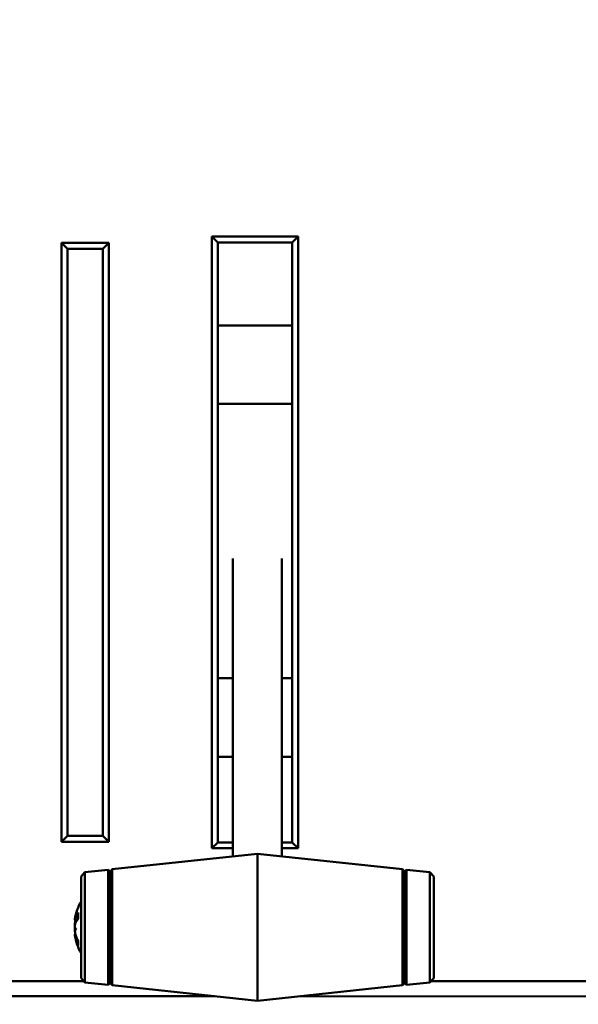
# Model space of a CAD drawing. Header units: inches. Extents: x 0.2 to 58.8, y 1.7 to 68.8.
# Tile 223 of 256: x 47.3 to 50.1, y 42.8 to 47.9. Entities that reach past the tile are written whole.
import ezdxf

# ---------------------------------------------------------------- set-up
doc = ezdxf.new("R2010")
doc.units = ezdxf.units.IN
doc.header["$MEASUREMENT"] = 0
for name, color, linetype, lineweight in [('Dimension (ANSI)', 7, 'Continuous', 25), ('Visible (ANSI)', 7, 'Continuous', 50), ('Visible Narrow (ANSI)', 7, 'Continuous', 35)]:
    doc.layers.add(name, color=color, linetype=linetype, lineweight=lineweight)
doc.styles.add('Note Text (ANSI)', font='tahoma.ttf')
doc.dimstyles.new('Default (ANSI)', dxfattribs={"dimtxt": 0.5, "dimasz": 0.098425, "dimexe": 0.125, "dimexo": 0.0625, "dimgap": 0.031496, "dimtad": 0, "dimtih": 1, "dimtoh": 1, "dimrnd": 1e-08, "dimzin": 4, "dimdsep": 46, "dimtxsty": 'Note Text (ANSI)', "dimcen": 0.09, "dimdle": 0.393701, "dimclrd": 256, "dimclre": 256, "dimclrt": 256, "dimadec": 0, "dimazin": 1, "dimtfac": 1, "dimtofl": 0, "dimtmove": 0, "dimatfit": 3, "dimfxl": 1, "dimtolj": 1, "dimtzin": 4, "dimlwd": -1, "dimlwe": -1, "dimarcsym": 0})

# ---------------------------------------------------------------- blocks, each defined once
blk = doc.blocks.new('*D10')
at = {"layer": 'Defpoints', "color": 0}
for p in [(53.6854, 65.0122), (49.0566, 40.8796), (56.9137, 40.8796)]:
    blk.add_point(p, dxfattribs=at)
at = {"layer": 'Dimension (ANSI)'}
for p, q in [((53.7479, 65.0122), (57.0387, 65.0122)), ((56.9137, 64.9138), (56.9137, 55.1839)), ((56.9137, 40.978), (56.9137, 54.4668)), ((49.1191, 40.8796), (57.0387, 40.8796))]:
    blk.add_line(p, q, dxfattribs=at)
for points in [[(56.8973, 64.9138), (56.9301, 64.9138), (56.9137, 65.0122)], [(56.8973, 40.978), (56.9301, 40.978), (56.9137, 40.8796)]]:
    blk.add_solid(points, dxfattribs=at)
at = {"layer": 'Dimension (ANSI)', "insert": (54.8793, 55.1524), "char_height": 0.5, "attachment_point": 1, "style": 'Note Text (ANSI)'}
blk.add_mtext('\\A1;24.13 [613.0]', dxfattribs=at)

msp = doc.modelspace()

# ---------------------------------------------------------------- linework, layer by layer
at = {"layer": 'Visible (ANSI)'}
for p, q in [((48.2389, 46.7647), (48.2389, 43.6447)), ((48.6789, 46.7647), (48.2389, 46.7647)), ((48.2689, 46.7347), (48.2389, 46.7647)), ((48.6789, 46.7647), (48.6489, 46.7347)), ((48.6789, 43.6447), (48.6789, 46.7647)), ((47.4719, 46.7327), (47.4719, 43.6777)), ((47.7119, 46.7327), (47.4719, 46.7327)), ((47.5019, 46.7027), (47.4719, 46.7327)), ((47.7119, 46.7327), (47.6819, 46.7027)), ((47.7119, 43.6777), (47.7119, 46.7327)), ((48.2689, 43.6747), (48.2689, 46.7347)), ((48.2689, 46.7347), (48.6489, 46.7347)), ((48.6489, 46.7347), (48.6489, 43.6747)), ((47.5019, 43.7077), (47.5019, 46.7027)), ((47.5019, 46.7027), (47.6819, 46.7027)), ((47.6819, 46.7027), (47.6819, 43.7077)), ((48.6489, 46.3114), (48.2689, 46.3114)), ((48.6489, 45.9114), (48.2689, 45.9114)), ((48.3459, 43.603), (48.3459, 45.123)), ((48.5959, 45.123), (48.5959, 43.603)), ((48.3459, 44.5114), (48.2689, 44.5114)), ((48.6489, 44.5114), (48.5959, 44.5114)), ((48.3459, 44.1114), (48.2689, 44.1114)), ((48.6489, 44.1114), (48.5959, 44.1114)), ((47.4719, 43.6777), (47.5019, 43.7077)), ((47.6819, 43.7077), (47.5019, 43.7077)), ((47.7119, 43.6777), (47.6819, 43.7077)), ((47.4719, 43.6777), (47.7119, 43.6777)), ((48.2389, 43.6447), (48.2689, 43.6747)), ((48.2389, 43.6447), (48.3459, 43.6447)), ((48.3459, 43.6747), (48.2689, 43.6747)), ((48.6489, 43.6747), (48.5959, 43.6747)), ((48.5959, 43.6447), (48.6789, 43.6447)), ((48.6789, 43.6447), (48.6489, 43.6747)), ((47.7297, 43.5372), (48.4709, 43.6163)), ((48.4709, 43.6163), (48.4709, 42.8663)), ((49.212, 43.5372), (48.4709, 43.6163)), ((47.5709, 43.5003), (47.5908, 43.5224)), ((47.5709, 42.9823), (47.5709, 43.5003)), ((47.5908, 43.5224), (47.7099, 43.5351)), ((47.5908, 43.5224), (47.5908, 42.9602)), ((47.7099, 43.5351), (47.7099, 42.9475)), ((47.7209, 43.5263), (47.7099, 43.5351)), ((47.7209, 43.5263), (47.7297, 43.5372)), ((47.7209, 43.5263), (47.7209, 42.9563)), ((47.7297, 42.9454), (47.7297, 43.5372)), ((49.212, 43.5372), (49.212, 42.9454)), ((49.2209, 43.5263), (49.212, 43.5372)), ((49.2209, 43.5263), (49.2318, 43.5351)), ((49.2209, 43.5263), (49.2209, 42.9563)), ((49.2318, 42.9475), (49.2318, 43.5351)), ((49.351, 43.5224), (49.2318, 43.5351)), ((49.351, 42.9602), (49.351, 43.5224)), ((49.3709, 43.5003), (49.351, 43.5224)), ((49.3709, 43.5003), (49.3709, 42.9823)), ((47.5561, 43.314), (47.5561, 43.2854)), ((47.5396, 43.2825), (47.5398, 43.2825)), ((47.5398, 43.2781), (47.5502, 43.2772)), ((47.5396, 43.2001), (47.5438, 43.2005)), ((47.5398, 43.2045), (47.5425, 43.2047)), ((47.5561, 43.1718), (47.5561, 43.1514)), ((21.4379, 42.9662), (47.5853, 42.9662)), ((47.5709, 42.9823), (47.5908, 42.9602)), ((47.5908, 42.9602), (47.7099, 42.9475)), ((47.7209, 42.9563), (47.7099, 42.9475)), ((47.7209, 42.9563), (47.7297, 42.9454)), ((47.7297, 42.9454), (48.4709, 42.8663)), ((49.212, 42.9454), (48.4709, 42.8663)), ((49.2209, 42.9563), (49.212, 42.9454)), ((49.2209, 42.9563), (49.2318, 42.9475)), ((49.351, 42.9602), (49.2318, 42.9475)), ((49.3709, 42.9823), (49.351, 42.9602)), ((49.3565, 42.9662), (53.1769, 42.9662)), ((38.6012, 42.8938), (48.2514, 42.8897)), ((48.6886, 42.8895), (53.2556, 42.8876))]:
    msp.add_line(p, q, dxfattribs=at)
for start, end in [(150.762, 170.9829), (189.0171, 209.238)]:
    msp.add_arc((47.8072, 43.2413), 0.2708, start, end, dxfattribs=at)
for centre, major_axis, ratio, start_param, end_param in [((47.8004, 43.2443), (-0.1089, -0.2448), 0.981775, 4.844878, 4.97421), ((47.8004, 43.2326), (-0.211, 0.1651), 0.959481, 0.35114, 0.480472), ((47.8058, 43.2297), (-0.2684, 0.0323), 0.684182, 5.975665, 6.172967), ((47.5103, 43.2958), (-0.0686, 0.0028), 0.148914, 2.025667, 2.028828), ((47.8058, 43.2552), (-0.269, -0.0269), 0.484523, 5.84502, 6.042322), ((47.8058, 43.2523), (-0.2682, -0.0342), 0.724085, 5.97881, 5.998821), ((47.8004, 43.2035), (-0.2637, 0.0477), 0.221909, 0.203689, 0.333021), ((47.5103, 43.2248), (0.0686, 0.0121), 0.011646, 1.029614, 1.11993), ((47.8004, 43.28), (-0.2639, -0.0467), 0.077234, 0.14989, 0.279222), ((47.8058, 43.2303), (-0.2682, 0.0342), 0.724085, 0.284364, 0.481666), ((47.8058, 43.2491), (-0.2661, -0.0479), 0.870426, 0.037075, 0.234377)]:
    msp.add_ellipse(centre, major_axis=major_axis, ratio=ratio, start_param=start_param, end_param=end_param, dxfattribs=at)
for points in [[(47.5561, 43.314), (47.5561, 43.3147), (47.5563, 43.3155), (47.5567, 43.3161)], [(47.5567, 43.1487), (47.5563, 43.1495), (47.5561, 43.1505), (47.5561, 43.1514)]]:
    msp.add_open_spline(points, degree=3, dxfattribs=at)
for points, knots in [([(47.54, 43.2384), (47.54, 43.2385), (47.54, 43.2385), (47.5398, 43.2401), (47.5397, 43.2419), (47.5395, 43.2457), (47.5396, 43.2476), (47.5398, 43.2513), (47.54, 43.2532), (47.5404, 43.2565), (47.5408, 43.258), (47.5412, 43.2595), (47.5413, 43.2599), (47.5414, 43.2602)], [0.02817701, 0.02817701, 0.02817701, 0.02817701, 0.02875644, 0.02875644, 0.04273434, 0.04273434, 0.05671223, 0.05671223, 0.07082652, 0.07082652, 0.08494082, 0.08494082, 0.08976125, 0.08976125, 0.08976125, 0.08976125]), ([(47.54, 43.2854), (47.54, 43.2854), (47.54, 43.2853), (47.5398, 43.2842), (47.5397, 43.2834), (47.5396, 43.2826), (47.5396, 43.2825), (47.5396, 43.2825)], [0.02817592, 0.02817592, 0.02817592, 0.02817592, 0.02861542, 0.02861542, 0.04266381, 0.04266381, 0.05114162, 0.05114162, 0.05114162, 0.05114162]), ([(47.5414, 43.282), (47.5411, 43.2808), (47.5407, 43.2797), (47.5402, 43.2783), (47.5399, 43.278), (47.5397, 43.2782), (47.5396, 43.2786), (47.5396, 43.2802), (47.5397, 43.2814), (47.5399, 43.2832), (47.5399, 43.2837), (47.54, 43.2842)], [0, 0, 0, 0, 0.01429788, 0.01429788, 0.02859576, 0.02859576, 0.04258156, 0.04258156, 0.05656736, 0.05656736, 0.06157061, 0.06157061, 0.06157061, 0.06157061]), ([(47.5414, 43.2739), (47.5411, 43.2726), (47.5407, 43.2709), (47.5402, 43.2672), (47.5399, 43.2652), (47.5397, 43.2615), (47.5396, 43.2595), (47.5396, 43.256), (47.5397, 43.2544), (47.5398, 43.2529), (47.5399, 43.2527), (47.5399, 43.2524)], [0, 0, 0, 0, 0.01429788, 0.01429788, 0.02859576, 0.02859576, 0.04258156, 0.04258156, 0.05656736, 0.05656736, 0.05905044, 0.05905044, 0.05905044, 0.05905044]), ([(47.5397, 43.2413), (47.5397, 43.2405), (47.5396, 43.2397), (47.5395, 43.2369), (47.5396, 43.2349), (47.5397, 43.2321), (47.5398, 43.2311), (47.5399, 43.2301)], [0.03646349, 0.03646349, 0.03646349, 0.03646349, 0.04273434, 0.04273434, 0.05671223, 0.05671223, 0.0643554, 0.0643554, 0.0643554, 0.0643554]), ([(47.5397, 43.1988), (47.5397, 43.1992), (47.5396, 43.1995), (47.5395, 43.2001), (47.5396, 43.2002), (47.5398, 43.1997), (47.54, 43.199), (47.5404, 43.197), (47.5408, 43.1957), (47.5412, 43.1937), (47.5413, 43.1932), (47.5414, 43.1926)], [0.03645802, 0.03645802, 0.03645802, 0.03645802, 0.04266381, 0.04266381, 0.0567122, 0.0567122, 0.07082649, 0.07082649, 0.08494078, 0.08494078, 0.08976122, 0.08976122, 0.08976122, 0.08976122]), ([(47.5414, 43.2086), (47.5411, 43.21), (47.5407, 43.2117), (47.5402, 43.2154), (47.5399, 43.2174), (47.5397, 43.2211), (47.5396, 43.223), (47.5396, 43.2266), (47.5397, 43.2282), (47.5399, 43.2299), (47.5399, 43.2304), (47.54, 43.2308)], [0, 0, 0, 0, 0.01429788, 0.01429788, 0.02859576, 0.02859576, 0.04258156, 0.04258156, 0.05656736, 0.05656736, 0.06157061, 0.06157061, 0.06157061, 0.06157061]), ([(47.5398, 43.2045), (47.5398, 43.2045), (47.5398, 43.2045), (47.5397, 43.2044), (47.5396, 43.204), (47.5396, 43.2024), (47.5397, 43.2013), (47.5398, 43.2001)], [0.02743141, 0.02743141, 0.02743141, 0.02743141, 0.02859576, 0.02859576, 0.04258156, 0.04258156, 0.05580048, 0.05580048, 0.05580048, 0.05580048])]:
    msp.add_open_spline(points, degree=3, knots=knots, dxfattribs=at)
at = {"layer": 'Visible Narrow (ANSI)'}
for p, q in [((47.5567, 43.3161), (47.5567, 43.2862)), ((47.5414, 43.282), (47.553, 43.2813)), ((47.5414, 43.2739), (47.5485, 43.2744)), ((47.5414, 43.1926), (47.5465, 43.1929)), ((47.5567, 43.1706), (47.5567, 43.1487))]:
    msp.add_line(p, q, dxfattribs=at)

# ---------------------------------------------------------------- dimensions: what is measured, and where the dimension line sits
at = {"layer": 'Dimension (ANSI)'}
dim = msp.add_linear_dim(base=(56.9137, 40.8796), p1=(53.6854, 65.0122), p2=(49.0566, 40.8796), angle=90, dimstyle='Default (ANSI)', override={"dimdec": 2, "dimtp": 0, "dimtm": 0, "dimtdec": 2, "dimatfit": 1}, dxfattribs=at)
dim.commit()
dim.dimension.update_dxf_attribs({"geometry": '*D10', "text_midpoint": (56.9137, 54.8253), "dimtype": 160})

doc.saveas('drawing.dxf')
